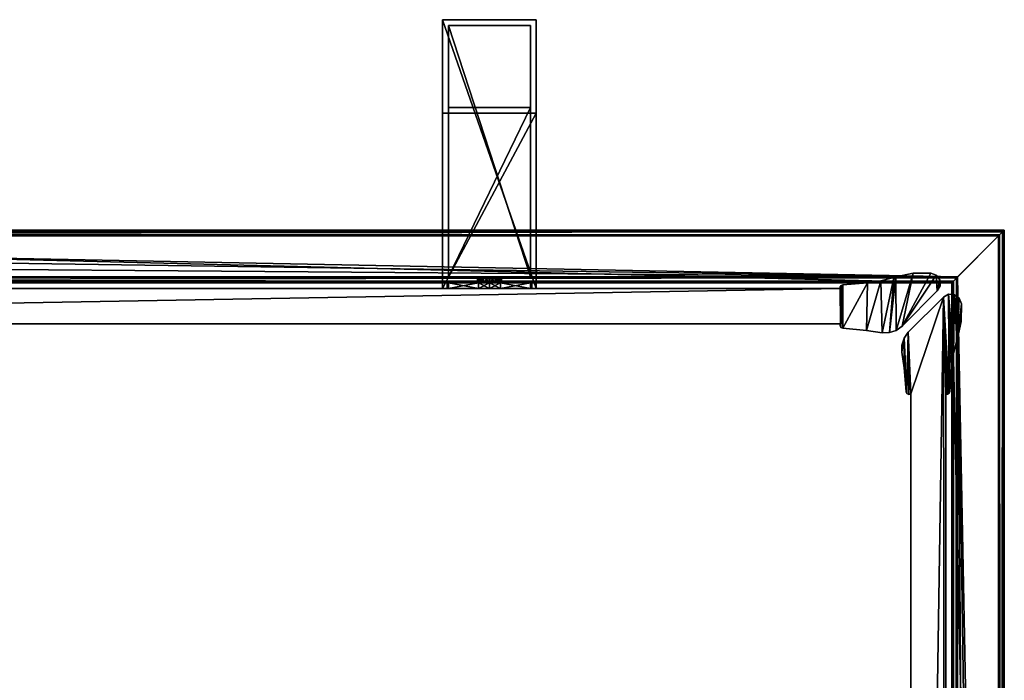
# Model space of a CAD drawing. Header units: metres. Extents: x 0 to 763, y -714 to 49.
# Tile 24 of 24: x 559 to 727, y -64 to 49. Entities that reach past the tile are written whole.
import ezdxf

# ---------------------------------------------------------------- set-up
doc = ezdxf.new("R2010")
doc.units = ezdxf.units.M

msp = doc.modelspace()

# ---------------------------------------------------------------- linework, layer by layer
at = {"layer": 'Y2A73'}
for points in [[(718.312683, 4.012834), (357.364197, 13.012834), (727.312683, 13.012834)], [(365.612854, 4.012834), (357.364197, 13.012834), (718.312683, 4.012834)], [(727.312683, 13.012834, 5.8), (357.364197, 13.012834, 5.8), (727.26355, 12.9637, 6.109252)], [(357.364197, 13.012834, 5.8), (357.447021, 12.979656, 6.055089), (727.26355, 12.9637, 6.109252)], [(357.364197, 13.012834, 5.8), (727.312683, 13.012834, 5.8), (357.364197, 13.012834)], [(727.312683, 13.012834, 5.8), (727.312683, 13.012834), (357.364197, 13.012834)], [(727.26355, 12.9637, 6.109252), (357.447021, 12.979656, 6.055089), (727.024475, 12.724623, 6.502149)], [(357.447021, 12.979656, 6.055089), (357.729858, 12.861708, 6.328299), (727.024475, 12.724623, 6.502149)], [(727.024475, 12.724623, 6.502149), (357.729858, 12.861708, 6.328299), (358.688538, 12.405732, 6.719441)], [(358.688538, 12.405732, 6.719441), (726.484253, 12.184372, 6.785111), (727.024475, 12.724623, 6.502149)], [(359.390656, 12.012419, 6.8), (726.312256, 12.012419, 6.8), (358.688538, 12.405732, 6.719441)], [(726.312256, 12.012419, 6.8), (726.484253, 12.184372, 6.785111), (358.688538, 12.405732, 6.719441)], [(359.390656, 12.012419, 6.8), (719.312683, 5.012834, 6.8), (726.312256, 12.012419, 6.8)], [(361.856506, 10.136906, 6.8), (719.312683, 5.012834, 6.8), (359.390656, 12.012419, 6.8)], [(726.479736, -369.002441), (718.312683, 4.012834), (727.312683, 13.012834)], [(726.312256, 12.012419, 6.8), (719.312683, 5.012834, 6.8), (726.312256, -354.90918, 6.8)], [(726.312256, 12.012419, 6.8), (726.312256, -354.90918, 6.8), (726.484253, 12.184372, 6.785111)], [(726.312256, -354.90918, 6.8), (726.705566, -355.611298, 6.719441), (726.484253, 12.184372, 6.785111)], [(727.312683, -356.935669), (726.479736, -369.002441), (727.312683, 13.012834)], [(726.484253, 12.184372, 6.785111), (726.705566, -355.611298, 6.719441), (727.024475, 12.724623, 6.502149)], [(727.16156, -356.570007, 6.328299), (727.024475, 12.724623, 6.502149), (726.705566, -355.611298, 6.719441)], [(727.26355, 12.9637, 6.109252), (727.024475, 12.724623, 6.502149), (727.16156, -356.570007, 6.328299)], [(727.27948, -356.852844, 6.055089), (727.26355, 12.9637, 6.109252), (727.16156, -356.570007, 6.328299)], [(727.312683, 13.012834, 5.8), (727.26355, 12.9637, 6.109252), (727.27948, -356.852844, 6.055089)], [(727.312683, -356.935669, 5.8), (727.312683, 13.012834, 5.8), (727.27948, -356.852844, 6.055089)], [(727.312683, -356.935669, 5.8), (727.312683, -356.935669), (727.312683, 13.012834, 5.8)], [(727.312683, -356.935669), (727.312683, 13.012834), (727.312683, 13.012834, 5.8)], [(363.849518, 7.764994, 6.8), (719.312683, 5.012834, 6.8), (361.856506, 10.136906, 6.8)], [(719.312683, 5.012834, 6.8), (363.849518, 7.764994, 6.8), (365.272064, 5.012834, 6.8)], [(719.312683, 5.012834, 6.8), (365.272064, 5.012834, 6.8), (719.140747, 4.840896, 6.785042)], [(365.272064, 5.012834, 6.8), (365.481934, 4.426936, 6.610183), (719.140747, 4.840896, 6.785042)], [(365.481934, 4.426936, 6.610183), (718.600647, 4.300764, 6.501865), (719.140747, 4.840896, 6.785042)], [(365.579529, 4.122546, 6.255084), (718.361694, 4.061841, 6.108867), (365.481934, 4.426936, 6.610183)], [(718.361694, 4.061841, 6.108867), (718.600647, 4.300764, 6.501865), (365.481934, 4.426936, 6.610183)], [(365.612854, 4.012834, 5.799586), (718.312683, 4.012834, 5.799586), (365.579529, 4.122546, 6.255084)], [(718.312683, 4.012834, 5.799586), (718.361694, 4.061841, 6.108867), (365.579529, 4.122546, 6.255084)], [(365.612854, 4.012834), (718.312683, 4.012834), (365.612854, 4.012834, 5.799586)], [(718.312683, 4.012834), (718.312683, 4.012834, 5.799586), (365.612854, 4.012834, 5.799586)], [(718.312683, 4.012834, 5.799586), (718.312683, -348.687012, 5.799586), (718.361694, 4.061841, 6.108867)], [(718.312683, -348.687012, 5.799586), (718.422424, -348.720306, 6.255084), (718.361694, 4.061841, 6.108867)], [(726.479736, -369.002441), (726.417175, -369.453796), (718.312683, 4.012834)], [(726.417175, -369.453796), (718.312683, -348.687012), (718.312683, 4.012834)], [(718.312683, -348.687012), (718.312683, -348.687012, 5.799586), (718.312683, 4.012834)], [(718.312683, -348.687012, 5.799586), (718.312683, 4.012834, 5.799586), (718.312683, 4.012834)], [(718.361694, 4.061841, 6.108867), (718.422424, -348.720306, 6.255084), (718.600647, 4.300764, 6.501865)], [(718.422424, -348.720306, 6.255084), (718.726807, -348.817932, 6.610183), (718.600647, 4.300764, 6.501865)], [(718.600647, 4.300764, 6.501865), (718.726807, -348.817932, 6.610183), (719.140747, 4.840896, 6.785042)], [(719.140747, 4.840896, 6.785042), (718.726807, -348.817932, 6.610183), (719.312683, -349.027802, 6.8)], [(719.312683, 5.012834, 6.8), (719.140747, 4.840896, 6.785042), (719.312683, -349.027802, 6.8)], [(722.064819, -350.450348, 6.8), (719.312683, 5.012834, 6.8), (719.312683, -349.027802, 6.8)], [(724.436768, -352.443329, 6.8), (719.312683, 5.012834, 6.8), (722.064819, -350.450348, 6.8)], [(726.312256, -354.90918, 6.8), (719.312683, 5.012834, 6.8), (724.436768, -352.443329, 6.8)]]:
    msp.add_3dface(points, dxfattribs=at)
at = {"layer": 'Y2A7301'}
for points in [[(631.254089, 49, 1197), (631.254089, 3, 1181), (631.254089, 3, 1197)], [(631.254089, 3, 1181), (631.254089, 49, 1197), (631.254089, 33, 1181)], [(631.254089, 49, 1197), (631.254089, 49, 797), (631.254089, 33, 1181)], [(631.254089, 33, 1181), (631.254089, 49, 797), (631.254089, 33, 813)], [(631.254089, 49, 797), (631.254089, 3, 797), (631.254089, 33, 813)], [(647.254089, 49, 797), (647.254089, 3, 797), (631.254089, 49, 797)], [(647.254089, 3, 797), (631.254089, 3, 797), (631.254089, 49, 797)], [(631.254089, 49, 797), (631.254089, 49, 1197), (647.254089, 49, 797)], [(631.254089, 49, 1197), (647.254089, 49, 1197), (647.254089, 49, 797)], [(647.254089, 49, 1197), (631.254089, 49, 1197), (647.254089, 3, 1197)], [(631.254089, 49, 1197), (631.254089, 3, 1197), (647.254089, 3, 1197)], [(647.254089, 3, 1197), (647.254089, 3, 1181), (647.254089, 49, 1197)], [(647.254089, 3, 1181), (647.254089, 33, 1181), (647.254089, 49, 1197)], [(647.254089, 49, 1197), (647.254089, 33, 1181), (647.254089, 49, 797)], [(647.254089, 33, 1181), (647.254089, 33, 813), (647.254089, 49, 797)], [(647.254089, 49, 797), (647.254089, 33, 813), (647.254089, 3, 797)], [(632.254089, 5, 1196), (632.254089, 5, 1182), (632.254089, 48, 1196)], [(632.254089, 5, 1182), (632.254089, 34, 1182), (632.254089, 48, 1196)], [(632.254089, 48, 1196), (632.254089, 34, 1182), (632.254089, 48, 798)], [(632.254089, 34, 1182), (632.254089, 34, 812), (632.254089, 48, 798)], [(632.254089, 48, 798), (632.254089, 34, 812), (632.254089, 5, 798)], [(646.254089, 48, 798), (632.254089, 48, 798), (646.254089, 5, 798)], [(632.254089, 48, 798), (632.254089, 5, 798), (646.254089, 5, 798)], [(632.254089, 48, 798), (646.254089, 48, 798), (632.254089, 48, 1196)], [(646.254089, 48, 798), (646.254089, 48, 1196), (632.254089, 48, 1196)], [(646.254089, 48, 1196), (646.254089, 5, 1196), (632.254089, 48, 1196)], [(646.254089, 5, 1196), (632.254089, 5, 1196), (632.254089, 48, 1196)], [(646.254089, 48, 1196), (646.254089, 5, 1182), (646.254089, 5, 1196)], [(646.254089, 5, 1182), (646.254089, 48, 1196), (646.254089, 34, 1182)], [(646.254089, 48, 1196), (646.254089, 48, 798), (646.254089, 34, 1182)], [(646.254089, 34, 1182), (646.254089, 48, 798), (646.254089, 34, 812)], [(646.254089, 48, 798), (646.254089, 5, 798), (646.254089, 34, 812)], [(632.254089, 34, 1182), (646.254089, 34, 1182), (632.254089, 34, 812)], [(646.254089, 34, 1182), (646.254089, 34, 812), (632.254089, 34, 812)], [(632.254089, 34, 812), (632.254089, 5, 812), (632.254089, 5, 798)], [(646.254089, 5, 812), (632.254089, 5, 812), (646.254089, 34, 812)], [(632.254089, 5, 812), (632.254089, 34, 812), (646.254089, 34, 812)], [(646.254089, 5, 1182), (646.254089, 34, 1182), (632.254089, 5, 1182)], [(646.254089, 34, 1182), (632.254089, 34, 1182), (632.254089, 5, 1182)], [(646.254089, 34, 812), (646.254089, 5, 798), (646.254089, 5, 812)], [(631.254089, 33, 813), (631.254089, 3, 797), (631.254089, 3, 813)], [(631.254089, 33, 1181), (631.254089, 33, 813), (647.254089, 33, 1181)], [(631.254089, 33, 813), (647.254089, 33, 813), (647.254089, 33, 1181)], [(647.254089, 3, 813), (647.254089, 33, 813), (631.254089, 3, 813)], [(647.254089, 33, 813), (631.254089, 33, 813), (631.254089, 3, 813)], [(647.254089, 3, 1181), (631.254089, 3, 1181), (647.254089, 33, 1181)], [(631.254089, 3, 1181), (631.254089, 33, 1181), (647.254089, 33, 1181)], [(647.254089, 33, 813), (647.254089, 3, 813), (647.254089, 3, 797)], [(632.254089, 4, 806.887451), (632.004089, 4, 805), (637.440125, 4, 805.990967)], [(637.440125, 4, 805.990967), (632.004089, 4, 805), (637.187622, 4, 804.951233)], [(632.254089, 4, 803.112549), (637.187622, 4, 804.951233), (632.004089, 4, 805)], [(632.254089, 3, 806.887451), (632.004089, 3, 805), (632.254089, 4, 806.887451)], [(632.004089, 3, 805), (632.004089, 4, 805), (632.254089, 4, 806.887451)], [(632.004089, 3, 805), (632.254089, 3, 803.112549), (632.004089, 4, 805)], [(632.254089, 3, 803.112549), (632.254089, 4, 803.112549), (632.004089, 4, 805)], [(632.254089, 4, 1187.112549), (632.004089, 4, 1189), (632.254089, 3, 1187.112549)], [(632.004089, 4, 1189), (632.004089, 3, 1189), (632.254089, 3, 1187.112549)], [(632.004089, 4, 1189), (632.254089, 4, 1190.887451), (632.004089, 3, 1189)], [(632.254089, 4, 1190.887451), (632.254089, 3, 1190.887451), (632.004089, 3, 1189)], [(637.440125, 4, 1188.009033), (632.004089, 4, 1189), (632.254089, 4, 1187.112549)], [(637.187622, 4, 1189.048828), (632.004089, 4, 1189), (637.440125, 4, 1188.009033)], [(637.488892, 4, 1190.075439), (632.004089, 4, 1189), (637.187622, 4, 1189.048828)], [(632.004089, 4, 1189), (638.263123, 4, 1190.813965), (632.254089, 4, 1190.887451)], [(638.263123, 4, 1190.813965), (632.004089, 4, 1189), (637.488892, 4, 1190.075439)], [(646.254089, 5, 798), (632.254089, 5, 798), (639.302856, 5, 802.933594)], [(639.302856, 5, 802.933594), (632.254089, 5, 798), (638.263123, 5, 803.186035)], [(638.263123, 5, 803.186035), (632.254089, 5, 798), (637.488892, 5, 803.924561)], [(637.488892, 5, 803.924561), (632.254089, 5, 798), (637.187622, 5, 804.951233)], [(637.187622, 5, 804.951233), (632.254089, 5, 798), (637.440125, 5, 805.990967)], [(637.440125, 5, 805.990967), (632.254089, 5, 812), (638.17865, 5, 806.765198)], [(632.254089, 5, 812), (637.440125, 5, 805.990967), (632.254089, 5, 798)], [(638.17865, 5, 806.765198), (632.254089, 5, 812), (639.205322, 5, 807.066406)], [(632.254089, 5, 812), (646.254089, 5, 812), (639.205322, 5, 807.066406)], [(632.254089, 5, 1196), (646.254089, 5, 1196), (639.302856, 5, 1191.066406)], [(646.254089, 5, 1182), (632.254089, 5, 1182), (640.245056, 5, 1187.186035)], [(640.245056, 5, 1187.186035), (632.254089, 5, 1182), (639.205322, 5, 1186.933594)], [(639.205322, 5, 1186.933594), (632.254089, 5, 1182), (638.17865, 5, 1187.234863)], [(638.17865, 5, 1187.234863), (632.254089, 5, 1182), (637.440125, 5, 1188.009033)], [(637.440125, 5, 1188.009033), (632.254089, 5, 1182), (637.187622, 5, 1189.048828)], [(637.187622, 5, 1189.048828), (632.254089, 5, 1182), (637.488892, 5, 1190.075439)], [(632.254089, 5, 1182), (632.254089, 5, 1196), (637.488892, 5, 1190.075439)], [(637.488892, 5, 1190.075439), (632.254089, 5, 1196), (638.263123, 5, 1190.813965)], [(632.254089, 5, 1196), (639.302856, 5, 1191.066406), (638.263123, 5, 1190.813965)], [(632.254089, 4, 803.112549), (632.254089, 4, 798), (638.263123, 4, 803.186035)], [(632.254089, 4, 798), (637.366638, 4, 798), (638.263123, 4, 803.186035)], [(637.366638, 4, 812), (632.254089, 4, 812), (639.205322, 4, 807.066406)], [(632.254089, 4, 812), (632.254089, 4, 806.887451), (639.205322, 4, 807.066406)], [(639.205322, 4, 807.066406), (632.254089, 4, 806.887451), (638.17865, 4, 806.765198)], [(638.17865, 4, 806.765198), (632.254089, 4, 806.887451), (637.440125, 4, 805.990967)], [(637.488892, 4, 803.924561), (632.254089, 4, 803.112549), (638.263123, 4, 803.186035)], [(637.187622, 4, 804.951233), (632.254089, 4, 803.112549), (637.488892, 4, 803.924561)], [(637.366638, 4, 798), (632.254089, 4, 798), (637.366638, 3, 798)], [(632.254089, 4, 798), (632.254089, 3, 798), (637.366638, 3, 798)], [(632.254089, 4, 803.112549), (632.254089, 3, 803.112549), (632.254089, 4, 798)], [(632.254089, 3, 803.112549), (632.254089, 3, 798), (632.254089, 4, 798)], [(632.254089, 4, 812), (637.366638, 4, 812), (632.254089, 3, 812)], [(637.366638, 4, 812), (637.366638, 3, 812), (632.254089, 3, 812)], [(632.254089, 4, 812), (632.254089, 3, 812), (632.254089, 4, 806.887451)], [(632.254089, 3, 812), (632.254089, 3, 806.887451), (632.254089, 4, 806.887451)], [(637.366638, 4, 1196), (637.366638, 3, 1196), (632.254089, 4, 1196)], [(637.366638, 3, 1196), (632.254089, 3, 1196), (632.254089, 4, 1196)], [(632.254089, 4, 1196), (632.254089, 3, 1196), (632.254089, 4, 1190.887451)], [(632.254089, 3, 1196), (632.254089, 3, 1190.887451), (632.254089, 4, 1190.887451)], [(632.254089, 4, 1182), (632.254089, 3, 1182), (637.366638, 4, 1182)], [(632.254089, 3, 1182), (637.366638, 3, 1182), (637.366638, 4, 1182)], [(632.254089, 4, 1187.112549), (632.254089, 3, 1187.112549), (632.254089, 4, 1182)], [(632.254089, 3, 1187.112549), (632.254089, 3, 1182), (632.254089, 4, 1182)], [(637.440125, 4, 1188.009033), (632.254089, 4, 1187.112549), (638.17865, 4, 1187.234863)], [(632.254089, 4, 1196), (632.254089, 4, 1190.887451), (637.366638, 4, 1196)], [(632.254089, 4, 1190.887451), (638.263123, 4, 1190.813965), (637.366638, 4, 1196)], [(638.17865, 4, 1187.234863), (632.254089, 4, 1187.112549), (639.205322, 4, 1186.933594)], [(632.254089, 4, 1187.112549), (632.254089, 4, 1182), (639.205322, 4, 1186.933594)], [(639.205322, 4, 1186.933594), (632.254089, 4, 1182), (637.366638, 4, 1182)], [(637.488892, 5, 803.924561), (637.187622, 5, 804.951233), (637.488892, 4, 803.924561)], [(637.488892, 4, 803.924561), (637.187622, 5, 804.951233), (637.187622, 4, 804.951233)], [(637.187622, 5, 804.951233), (637.440125, 5, 805.990967), (637.187622, 4, 804.951233)], [(637.187622, 4, 804.951233), (637.440125, 5, 805.990967), (637.440125, 4, 805.990967)], [(637.488892, 4, 1190.075439), (637.187622, 4, 1189.048828), (637.488892, 5, 1190.075439)], [(637.488892, 5, 1190.075439), (637.187622, 4, 1189.048828), (637.187622, 5, 1189.048828)], [(637.187622, 4, 1189.048828), (637.440125, 4, 1188.009033), (637.187622, 5, 1189.048828)], [(637.187622, 5, 1189.048828), (637.440125, 4, 1188.009033), (637.440125, 5, 1188.009033)], [(638.263123, 4, 803.186035), (637.366638, 4, 798), (639.302856, 4, 802.933594)], [(637.366638, 4, 798), (639.254089, 4, 797.75), (639.302856, 4, 802.933594)], [(639.205322, 4, 807.066406), (639.254089, 4, 812.25), (637.366638, 4, 812)], [(639.254089, 3, 812.25), (637.366638, 3, 812), (639.254089, 4, 812.25)], [(637.366638, 3, 812), (637.366638, 4, 812), (639.254089, 4, 812.25)], [(637.366638, 3, 798), (639.254089, 3, 797.75), (637.366638, 4, 798)], [(639.254089, 3, 797.75), (639.254089, 4, 797.75), (637.366638, 4, 798)], [(639.254089, 4, 1181.75), (637.366638, 4, 1182), (639.254089, 3, 1181.75)], [(637.366638, 4, 1182), (637.366638, 3, 1182), (639.254089, 3, 1181.75)], [(637.366638, 4, 1196), (639.254089, 4, 1196.25), (637.366638, 3, 1196)], [(639.254089, 4, 1196.25), (639.254089, 3, 1196.25), (637.366638, 3, 1196)], [(637.366638, 4, 1196), (638.263123, 4, 1190.813965), (639.254089, 4, 1196.25)], [(639.254089, 4, 1181.75), (639.205322, 4, 1186.933594), (637.366638, 4, 1182)], [(638.17865, 4, 806.765198), (637.440125, 4, 805.990967), (638.17865, 5, 806.765198)], [(638.17865, 5, 806.765198), (637.440125, 4, 805.990967), (637.440125, 5, 805.990967)], [(638.17865, 5, 1187.234863), (637.440125, 5, 1188.009033), (638.17865, 4, 1187.234863)], [(638.17865, 4, 1187.234863), (637.440125, 5, 1188.009033), (637.440125, 4, 1188.009033)], [(638.263123, 4, 803.186035), (637.488892, 5, 803.924561), (637.488892, 4, 803.924561)], [(637.488892, 5, 803.924561), (638.263123, 4, 803.186035), (638.263123, 5, 803.186035)], [(638.263123, 5, 1190.813965), (637.488892, 4, 1190.075439), (637.488892, 5, 1190.075439)], [(637.488892, 4, 1190.075439), (638.263123, 5, 1190.813965), (638.263123, 4, 1190.813965)], [(639.205322, 4, 807.066406), (638.17865, 4, 806.765198), (639.205322, 5, 807.066406)], [(639.205322, 5, 807.066406), (638.17865, 4, 806.765198), (638.17865, 5, 806.765198)], [(639.205322, 5, 1186.933594), (638.17865, 5, 1187.234863), (639.205322, 4, 1186.933594)], [(639.205322, 4, 1186.933594), (638.17865, 5, 1187.234863), (638.17865, 4, 1187.234863)], [(638.263123, 4, 803.186035), (639.302856, 4, 802.933594), (638.263123, 5, 803.186035)], [(638.263123, 5, 803.186035), (639.302856, 4, 802.933594), (639.302856, 5, 802.933594)], [(638.263123, 5, 1190.813965), (639.302856, 5, 1191.066406), (638.263123, 4, 1190.813965)], [(638.263123, 4, 1190.813965), (639.302856, 5, 1191.066406), (639.302856, 4, 1191.066406)], [(638.263123, 4, 1190.813965), (639.302856, 4, 1191.066406), (639.254089, 4, 1196.25)], [(640.245056, 4, 806.813965), (639.205322, 4, 807.066406), (640.245056, 5, 806.813965)], [(640.245056, 5, 806.813965), (639.205322, 4, 807.066406), (639.205322, 5, 807.066406)], [(639.205322, 5, 807.066406), (646.254089, 5, 812), (640.245056, 5, 806.813965)], [(640.245056, 5, 1187.186035), (639.205322, 5, 1186.933594), (640.245056, 4, 1187.186035)], [(640.245056, 4, 1187.186035), (639.205322, 5, 1186.933594), (639.205322, 4, 1186.933594)], [(640.245056, 4, 806.813965), (641.141541, 4, 812), (639.205322, 4, 807.066406)], [(641.141541, 4, 812), (639.254089, 4, 812.25), (639.205322, 4, 807.066406)], [(640.245056, 4, 1187.186035), (639.205322, 4, 1186.933594), (639.254089, 4, 1181.75)], [(639.302856, 4, 802.933594), (639.254089, 4, 797.75), (641.141541, 4, 798)], [(641.141541, 3, 812), (639.254089, 3, 812.25), (641.141541, 4, 812)], [(639.254089, 3, 812.25), (639.254089, 4, 812.25), (641.141541, 4, 812)], [(639.254089, 3, 797.75), (641.141541, 3, 798), (639.254089, 4, 797.75)], [(641.141541, 3, 798), (641.141541, 4, 798), (639.254089, 4, 797.75)], [(641.141541, 4, 1182), (639.254089, 4, 1181.75), (641.141541, 3, 1182)], [(639.254089, 4, 1181.75), (639.254089, 3, 1181.75), (641.141541, 3, 1182)], [(639.254089, 4, 1196.25), (641.141541, 4, 1196), (639.254089, 3, 1196.25)], [(641.141541, 4, 1196), (641.141541, 3, 1196), (639.254089, 3, 1196.25)], [(639.254089, 4, 1196.25), (639.302856, 4, 1191.066406), (641.141541, 4, 1196)], [(641.141541, 4, 1182), (640.245056, 4, 1187.186035), (639.254089, 4, 1181.75)], [(639.302856, 4, 802.933594), (640.329529, 4, 803.234802), (639.302856, 5, 802.933594)], [(639.302856, 5, 802.933594), (640.329529, 4, 803.234802), (640.329529, 5, 803.234802)], [(640.329529, 5, 803.234802), (646.254089, 5, 798), (639.302856, 5, 802.933594)], [(639.302856, 5, 1191.066406), (640.329529, 5, 1190.765137), (639.302856, 4, 1191.066406)], [(639.302856, 4, 1191.066406), (640.329529, 5, 1190.765137), (640.329529, 4, 1190.765137)], [(639.302856, 5, 1191.066406), (646.254089, 5, 1196), (640.329529, 5, 1190.765137)], [(640.329529, 4, 803.234802), (639.302856, 4, 802.933594), (646.254089, 4, 798)], [(646.254089, 4, 798), (639.302856, 4, 802.933594), (641.141541, 4, 798)], [(641.141541, 4, 1196), (639.302856, 4, 1191.066406), (646.254089, 4, 1190.887451)], [(646.254089, 4, 1190.887451), (639.302856, 4, 1191.066406), (640.329529, 4, 1190.765137)], [(640.245056, 4, 806.813965), (641.019287, 5, 806.075439), (641.019287, 4, 806.075439)], [(641.019287, 5, 806.075439), (640.245056, 4, 806.813965), (640.245056, 5, 806.813965)], [(646.254089, 5, 812), (641.019287, 5, 806.075439), (640.245056, 5, 806.813965)], [(640.245056, 5, 1187.186035), (641.019287, 4, 1187.924561), (641.019287, 5, 1187.924561)], [(641.019287, 4, 1187.924561), (640.245056, 5, 1187.186035), (640.245056, 4, 1187.186035)], [(641.019287, 5, 1187.924561), (646.254089, 5, 1182), (640.245056, 5, 1187.186035)], [(646.254089, 4, 806.887451), (646.254089, 4, 812), (640.245056, 4, 806.813965)], [(646.254089, 4, 812), (641.141541, 4, 812), (640.245056, 4, 806.813965)], [(646.254089, 4, 806.887451), (640.245056, 4, 806.813965), (646.504089, 4, 805)], [(640.245056, 4, 806.813965), (641.019287, 4, 806.075439), (646.504089, 4, 805)], [(646.254089, 4, 1187.112549), (640.245056, 4, 1187.186035), (641.141541, 4, 1182)], [(646.254089, 4, 1187.112549), (641.019287, 4, 1187.924561), (640.245056, 4, 1187.186035)], [(640.329529, 4, 803.234802), (641.068054, 4, 804.009033), (640.329529, 5, 803.234802)], [(640.329529, 5, 803.234802), (641.068054, 4, 804.009033), (641.068054, 5, 804.009033)], [(641.068054, 5, 804.009033), (646.254089, 5, 798), (640.329529, 5, 803.234802)], [(640.329529, 5, 1190.765137), (641.068054, 5, 1189.990967), (640.329529, 4, 1190.765137)], [(640.329529, 4, 1190.765137), (641.068054, 5, 1189.990967), (641.068054, 4, 1189.990967)], [(640.329529, 5, 1190.765137), (646.254089, 5, 1196), (641.068054, 5, 1189.990967)], [(646.254089, 4, 803.112549), (641.068054, 4, 804.009033), (640.329529, 4, 803.234802)], [(646.254089, 4, 803.112549), (640.329529, 4, 803.234802), (646.254089, 4, 798)], [(646.254089, 4, 1190.887451), (640.329529, 4, 1190.765137), (646.504089, 4, 1189)], [(640.329529, 4, 1190.765137), (641.068054, 4, 1189.990967), (646.504089, 4, 1189)], [(641.019287, 5, 806.075439), (641.320496, 5, 805.048767), (641.019287, 4, 806.075439)], [(641.019287, 4, 806.075439), (641.320496, 5, 805.048767), (641.320496, 4, 805.048767)], [(646.254089, 5, 812), (646.254089, 5, 798), (641.019287, 5, 806.075439)], [(641.019287, 5, 806.075439), (646.254089, 5, 798), (641.320496, 5, 805.048767)], [(641.019287, 4, 1187.924561), (641.320496, 4, 1188.951172), (641.019287, 5, 1187.924561)], [(641.019287, 5, 1187.924561), (641.320496, 4, 1188.951172), (641.320496, 5, 1188.951172)], [(641.320496, 5, 1188.951172), (646.254089, 5, 1182), (641.019287, 5, 1187.924561)], [(646.504089, 4, 805), (641.019287, 4, 806.075439), (641.320496, 4, 805.048767)], [(641.320496, 4, 1188.951172), (641.019287, 4, 1187.924561), (646.254089, 4, 1187.112549)], [(641.320496, 5, 805.048767), (641.068054, 5, 804.009033), (641.320496, 4, 805.048767)], [(641.320496, 4, 805.048767), (641.068054, 5, 804.009033), (641.068054, 4, 804.009033)], [(641.320496, 5, 805.048767), (646.254089, 5, 798), (641.068054, 5, 804.009033)], [(641.320496, 4, 1188.951172), (641.068054, 4, 1189.990967), (641.320496, 5, 1188.951172)], [(641.320496, 5, 1188.951172), (641.068054, 4, 1189.990967), (641.068054, 5, 1189.990967)], [(646.254089, 5, 1196), (646.254089, 5, 1182), (641.068054, 5, 1189.990967)], [(641.068054, 5, 1189.990967), (646.254089, 5, 1182), (641.320496, 5, 1188.951172)], [(641.320496, 4, 805.048767), (641.068054, 4, 804.009033), (646.254089, 4, 803.112549)], [(646.504089, 4, 1189), (641.068054, 4, 1189.990967), (641.320496, 4, 1188.951172)], [(641.141541, 4, 812), (646.254089, 4, 812), (641.141541, 3, 812)], [(646.254089, 4, 812), (646.254089, 3, 812), (641.141541, 3, 812)], [(646.254089, 4, 798), (641.141541, 4, 798), (646.254089, 3, 798)], [(641.141541, 4, 798), (641.141541, 3, 798), (646.254089, 3, 798)], [(641.141541, 4, 1182), (641.141541, 3, 1182), (646.254089, 4, 1182)], [(641.141541, 3, 1182), (646.254089, 3, 1182), (646.254089, 4, 1182)], [(646.254089, 4, 1196), (646.254089, 3, 1196), (641.141541, 4, 1196)], [(646.254089, 3, 1196), (641.141541, 3, 1196), (641.141541, 4, 1196)], [(646.254089, 4, 1182), (646.254089, 4, 1187.112549), (641.141541, 4, 1182)], [(646.254089, 4, 1196), (641.141541, 4, 1196), (646.254089, 4, 1190.887451)], [(646.504089, 4, 805), (641.320496, 4, 805.048767), (646.254089, 4, 803.112549)], [(646.504089, 4, 1189), (641.320496, 4, 1188.951172), (646.254089, 4, 1187.112549)], [(646.254089, 4, 798), (646.254089, 3, 798), (646.254089, 4, 803.112549)], [(646.254089, 3, 798), (646.254089, 3, 803.112549), (646.254089, 4, 803.112549)], [(646.254089, 3, 803.112549), (646.504089, 3, 805), (646.254089, 4, 803.112549)], [(646.504089, 3, 805), (646.504089, 4, 805), (646.254089, 4, 803.112549)], [(646.504089, 3, 805), (646.254089, 3, 806.887451), (646.504089, 4, 805)], [(646.254089, 3, 806.887451), (646.254089, 4, 806.887451), (646.504089, 4, 805)], [(646.254089, 4, 806.887451), (646.254089, 3, 806.887451), (646.254089, 4, 812)], [(646.254089, 3, 806.887451), (646.254089, 3, 812), (646.254089, 4, 812)], [(646.254089, 4, 1190.887451), (646.254089, 3, 1190.887451), (646.254089, 4, 1196)], [(646.254089, 3, 1190.887451), (646.254089, 3, 1196), (646.254089, 4, 1196)], [(646.254089, 4, 1190.887451), (646.504089, 4, 1189), (646.254089, 3, 1190.887451)], [(646.504089, 4, 1189), (646.504089, 3, 1189), (646.254089, 3, 1190.887451)], [(646.504089, 4, 1189), (646.254089, 4, 1187.112549), (646.504089, 3, 1189)], [(646.254089, 4, 1187.112549), (646.254089, 3, 1187.112549), (646.504089, 3, 1189)], [(646.254089, 4, 1182), (646.254089, 3, 1182), (646.254089, 4, 1187.112549)], [(646.254089, 3, 1182), (646.254089, 3, 1187.112549), (646.254089, 4, 1187.112549)], [(639.254089, 3, 812.25), (631.254089, 3, 813), (637.366638, 3, 812)], [(647.254089, 3, 813), (631.254089, 3, 813), (646.254089, 3, 812)], [(646.254089, 3, 812), (631.254089, 3, 813), (639.254089, 3, 812.25)], [(646.254089, 3, 798), (631.254089, 3, 797), (647.254089, 3, 797)], [(639.254089, 3, 797.75), (631.254089, 3, 797), (646.254089, 3, 798)], [(637.366638, 3, 798), (631.254089, 3, 797), (639.254089, 3, 797.75)], [(632.254089, 3, 798), (631.254089, 3, 797), (637.366638, 3, 798)], [(632.254089, 3, 803.112549), (631.254089, 3, 797), (632.254089, 3, 798)], [(632.254089, 3, 806.887451), (631.254089, 3, 813), (632.004089, 3, 805)], [(631.254089, 3, 813), (631.254089, 3, 797), (632.004089, 3, 805)], [(632.004089, 3, 805), (631.254089, 3, 797), (632.254089, 3, 803.112549)], [(632.254089, 3, 812), (631.254089, 3, 813), (632.254089, 3, 806.887451)], [(637.366638, 3, 812), (631.254089, 3, 813), (632.254089, 3, 812)], [(639.254089, 3, 1196.25), (631.254089, 3, 1197), (637.366638, 3, 1196)], [(647.254089, 3, 1197), (631.254089, 3, 1197), (646.254089, 3, 1196)], [(646.254089, 3, 1196), (631.254089, 3, 1197), (639.254089, 3, 1196.25)], [(646.254089, 3, 1182), (631.254089, 3, 1181), (647.254089, 3, 1181)], [(639.254089, 3, 1181.75), (631.254089, 3, 1181), (646.254089, 3, 1182)], [(637.366638, 3, 1182), (631.254089, 3, 1181), (639.254089, 3, 1181.75)], [(632.254089, 3, 1182), (631.254089, 3, 1181), (637.366638, 3, 1182)], [(632.254089, 3, 1187.112549), (631.254089, 3, 1181), (632.254089, 3, 1182)], [(632.254089, 3, 1190.887451), (631.254089, 3, 1197), (632.004089, 3, 1189)], [(631.254089, 3, 1197), (631.254089, 3, 1181), (632.004089, 3, 1189)], [(632.004089, 3, 1189), (631.254089, 3, 1181), (632.254089, 3, 1187.112549)], [(632.254089, 3, 1196), (631.254089, 3, 1197), (632.254089, 3, 1190.887451)], [(637.366638, 3, 1196), (631.254089, 3, 1197), (632.254089, 3, 1196)], [(646.254089, 3, 812), (639.254089, 3, 812.25), (641.141541, 3, 812)], [(641.141541, 3, 798), (639.254089, 3, 797.75), (646.254089, 3, 798)], [(646.254089, 3, 1196), (639.254089, 3, 1196.25), (641.141541, 3, 1196)], [(641.141541, 3, 1182), (639.254089, 3, 1181.75), (646.254089, 3, 1182)], [(646.254089, 3, 803.112549), (646.254089, 3, 798), (646.504089, 3, 805)], [(646.254089, 3, 798), (647.254089, 3, 797), (646.504089, 3, 805)], [(646.254089, 3, 806.887451), (647.254089, 3, 813), (646.254089, 3, 812)], [(646.504089, 3, 805), (647.254089, 3, 813), (646.254089, 3, 806.887451)], [(646.254089, 3, 1187.112549), (646.254089, 3, 1182), (646.504089, 3, 1189)], [(646.254089, 3, 1182), (647.254089, 3, 1181), (646.504089, 3, 1189)], [(646.254089, 3, 1190.887451), (647.254089, 3, 1197), (646.254089, 3, 1196)], [(646.504089, 3, 1189), (647.254089, 3, 1197), (646.254089, 3, 1190.887451)], [(647.254089, 3, 813), (646.504089, 3, 805), (647.254089, 3, 797)], [(647.254089, 3, 1197), (646.504089, 3, 1189), (647.254089, 3, 1181)]]:
    msp.add_3dface(points, dxfattribs=at)
at = {"layer": 'Y2A73012'}
for points in [[(708.756226, 5.03027, 13.5), (711.707153, 5.629982, 13.5), (708.836304, -4.136368, 13.5)], [(708.756226, 5.03027, 13.5), (708.756226, 5.03027, 1980.5), (711.707153, 5.629982, 13.5)], [(708.756226, 5.03027, 1980.5), (711.707153, 5.629982, 1980.5), (711.707153, 5.629982, 13.5)], [(711.707153, 5.629982, 1980.5), (708.756226, 5.03027, 1980.5), (708.836304, -4.136368, 1980.5)], [(708.836304, -4.136368, 13.5), (711.707153, 5.629982, 13.5), (709.83667, -3.406941, 13.5)], [(709.83667, -3.406941, 1980.5), (711.707153, 5.629982, 1980.5), (708.836304, -4.136368, 1980.5)], [(711.707153, 5.629982, 13.5), (714.718201, 5.667322, 13.5), (709.83667, -3.406941, 13.5)], [(714.718201, 5.667322, 13.5), (715.661133, 5.305964, 13.5), (709.83667, -3.406941, 13.5)], [(715.661133, 5.305964, 1980.5), (714.718201, 5.667322, 1980.5), (709.83667, -3.406941, 1980.5)], [(709.83667, -3.406941, 1980.5), (714.718201, 5.667322, 1980.5), (711.707153, 5.629982, 1980.5)], [(709.83667, -3.406941, 13.5), (715.661133, 5.305964, 13.5), (715.844177, 2.600565, 13.5)], [(715.844177, 2.600565, 1980.5), (715.661133, 5.305964, 1980.5), (709.83667, -3.406941, 1980.5)], [(711.707153, 5.629982, 13.5), (711.707153, 5.629982, 1980.5), (714.718201, 5.667322, 13.5)], [(711.707153, 5.629982, 1980.5), (714.718201, 5.667322, 1980.5), (714.718201, 5.667322, 13.5)], [(714.718201, 5.667322, 13.5), (714.718201, 5.667322, 1980.5), (715.661133, 5.305964, 13.5)], [(714.718201, 5.667322, 1980.5), (715.661133, 5.305964, 1980.5), (715.661133, 5.305964, 13.5)], [(715.661133, 5.305964, 13.5), (716.261047, 4.493719, 13.5), (715.844177, 2.600565, 13.5)], [(715.661133, 5.305964, 13.5), (715.661133, 5.305964, 1980.5), (716.261047, 4.493719, 13.5)], [(715.661133, 5.305964, 1980.5), (716.261047, 4.493719, 1980.5), (716.261047, 4.493719, 13.5)], [(716.261047, 4.493719, 1980.5), (715.661133, 5.305964, 1980.5), (715.844177, 2.600565, 1980.5)], [(699.238159, 3.304193, 13.5), (699.401672, 3.561177, 13.5), (699.254089, 3, 13.5)], [(699.238159, 3.304193, 13.5), (699.238159, 3.304193, 1980.5), (699.401672, 3.561177, 13.5)], [(699.238159, 3.304193, 1980.5), (699.401672, 3.561177, 1980.5), (699.401672, 3.561177, 13.5)], [(699.254089, 3, 1980.5), (699.401672, 3.561177, 1980.5), (699.238159, 3.304193, 1980.5)], [(699.401672, 3.561177, 13.5), (699.303833, -3, 13.5), (699.254089, 3, 13.5)], [(699.401672, 3.561177, 1980.5), (699.254089, 3, 1980.5), (699.303833, -3, 1980.5)], [(699.370972, -3.630927, 13.5), (699.303833, -3, 13.5), (699.401672, 3.561177, 13.5)], [(699.370972, -3.630927, 1980.5), (699.401672, 3.561177, 1980.5), (699.303833, -3, 1980.5)], [(699.676697, -3.772542, 13.5), (699.370972, -3.630927, 13.5), (699.684021, 3.675574, 13.5)], [(699.684021, 3.675574, 13.5), (699.370972, -3.630927, 13.5), (699.401672, 3.561177, 13.5)], [(699.676697, -3.772542, 1980.5), (699.684021, 3.675574, 1980.5), (699.370972, -3.630927, 1980.5)], [(699.684021, 3.675574, 1980.5), (699.401672, 3.561177, 1980.5), (699.370972, -3.630927, 1980.5)], [(699.401672, 3.561177, 13.5), (699.401672, 3.561177, 1980.5), (699.684021, 3.675574, 13.5)], [(699.401672, 3.561177, 1980.5), (699.684021, 3.675574, 1980.5), (699.684021, 3.675574, 13.5)], [(703.754822, -4.140942, 13.5), (699.676697, -3.772542, 13.5), (703.926697, 3.996364, 13.5)], [(703.926697, 3.996364, 13.5), (699.676697, -3.772542, 13.5), (699.684021, 3.675574, 13.5)], [(703.754822, -4.140942, 1980.5), (703.926697, 3.996364, 1980.5), (699.676697, -3.772542, 1980.5)], [(703.926697, 3.996364, 1980.5), (699.684021, 3.675574, 1980.5), (699.676697, -3.772542, 1980.5)], [(703.926697, 3.996364, 13.5), (699.684021, 3.675574, 13.5), (703.926697, 3.996364, 1980.5)], [(699.684021, 3.675574, 13.5), (699.684021, 3.675574, 1980.5), (703.926697, 3.996364, 1980.5)], [(703.754822, -4.140942, 13.5), (706.200134, 4.314908, 13.5), (706.422729, -4.53554, 13.5)], [(706.200134, 4.314908, 13.5), (703.754822, -4.140942, 13.5), (703.926697, 3.996364, 13.5)], [(706.422729, -4.53554, 1980.5), (706.200134, 4.314908, 1980.5), (703.754822, -4.140942, 1980.5)], [(706.200134, 4.314908, 1980.5), (703.926697, 3.996364, 1980.5), (703.754822, -4.140942, 1980.5)], [(706.200134, 4.314908, 13.5), (703.926697, 3.996364, 13.5), (706.200134, 4.314908, 1980.5)], [(703.926697, 3.996364, 13.5), (703.926697, 3.996364, 1980.5), (706.200134, 4.314908, 1980.5)], [(706.200134, 4.314908, 13.5), (708.414612, 4.919908, 13.5), (706.422729, -4.53554, 13.5)], [(708.414612, 4.919908, 13.5), (706.200134, 4.314908, 13.5), (708.414612, 4.919908, 1980.5)], [(706.200134, 4.314908, 13.5), (706.200134, 4.314908, 1980.5), (708.414612, 4.919908, 1980.5)], [(708.414612, 4.919908, 1980.5), (706.200134, 4.314908, 1980.5), (706.422729, -4.53554, 1980.5)], [(706.422729, -4.53554, 13.5), (708.414612, 4.919908, 13.5), (707.660767, -4.524976, 13.5)], [(707.660767, -4.524976, 1980.5), (708.414612, 4.919908, 1980.5), (706.422729, -4.53554, 1980.5)], [(708.414612, 4.919908, 13.5), (708.756226, 5.03027, 13.5), (707.660767, -4.524976, 13.5)], [(707.660767, -4.524976, 13.5), (708.756226, 5.03027, 13.5), (708.836304, -4.136368, 13.5)], [(708.836304, -4.136368, 1980.5), (708.756226, 5.03027, 1980.5), (707.660767, -4.524976, 1980.5)], [(708.756226, 5.03027, 1980.5), (708.414612, 4.919908, 1980.5), (707.660767, -4.524976, 1980.5)], [(708.756226, 5.03027, 1980.5), (708.756226, 5.03027, 13.5), (708.414612, 4.919908, 1980.5)], [(708.756226, 5.03027, 13.5), (708.414612, 4.919908, 13.5), (708.414612, 4.919908, 1980.5)], [(715.844177, 2.600565, 13.5), (716.261047, 4.493719, 13.5), (716.329224, 3.486223, 13.5)], [(716.329224, 3.486223, 1980.5), (716.261047, 4.493719, 1980.5), (715.844177, 2.600565, 1980.5)], [(716.329224, 3.486223, 13.5), (716.329224, 3.486223, 1980.5), (715.844177, 2.600565, 13.5)], [(716.329224, 3.486223, 1980.5), (715.844177, 2.600565, 1980.5), (715.844177, 2.600565, 13.5)], [(716.261047, 4.493719, 13.5), (716.261047, 4.493719, 1980.5), (716.329224, 3.486223, 13.5)], [(716.261047, 4.493719, 1980.5), (716.329224, 3.486223, 1980.5), (716.329224, 3.486223, 13.5)], [(699.303833, -3, 13.5), (355.200287, -3.000001, 13.5), (699.254089, 3, 13.5)], [(699.254089, 3, 13.5), (355.200287, -3.000001, 13.5), (355.200287, 3, 13.5)], [(355.200287, 3, 13.5), (355.200287, 3, 1980.5), (699.254089, 3, 13.5)], [(355.200287, 3, 1980.5), (699.254089, 3, 1980.5), (699.254089, 3, 13.5)], [(699.303833, -3, 1980.5), (699.254089, 3, 1980.5), (355.200287, -3.000001, 1980.5)], [(699.254089, 3, 1980.5), (355.200287, 3, 1980.5), (355.200287, -3.000001, 1980.5)], [(699.254089, 3, 13.5), (699.254089, 3, 1980.5), (699.238159, 3.304193, 13.5)], [(699.254089, 3, 1980.5), (699.238159, 3.304193, 1980.5), (699.238159, 3.304193, 13.5)], [(709.83667, -3.406941, 13.5), (715.844177, 2.600565, 13.5), (709.83667, -3.406941, 1980.5)], [(715.844177, 2.600565, 13.5), (715.844177, 2.600565, 1980.5), (709.83667, -3.406941, 1980.5)], [(717.786072, 2.029385, 1980.5), (717.786072, 2.029385, 13.5), (716.900391, 1.544305, 1980.5)], [(717.786072, 2.029385, 13.5), (716.900391, 1.544305, 13.5), (716.900391, 1.544305, 1980.5)], [(716.900391, 1.544305, 13.5), (717.786072, 2.029385, 13.5), (717.861023, -14.898164, 13.5)], [(717.786072, 2.029385, 1980.5), (716.900391, 1.544305, 1980.5), (717.861023, -14.898164, 1980.5)], [(718.793579, 1.961218, 1980.5), (718.793579, 1.961218, 13.5), (717.786072, 2.029385, 1980.5)], [(718.793579, 1.961218, 13.5), (717.786072, 2.029385, 13.5), (717.786072, 2.029385, 1980.5)], [(718.793579, 1.961218, 13.5), (718.614746, -8.09972, 13.5), (717.786072, 2.029385, 13.5)], [(718.614746, -8.09972, 13.5), (718.296204, -10.373175, 13.5), (717.786072, 2.029385, 13.5)], [(717.975403, -14.615852, 13.5), (717.786072, 2.029385, 13.5), (718.296204, -10.373175, 13.5)], [(717.861023, -14.898164, 13.5), (717.786072, 2.029385, 13.5), (717.975403, -14.615852, 13.5)], [(717.975403, -14.615852, 1980.5), (717.786072, 2.029385, 1980.5), (717.861023, -14.898164, 1980.5)], [(718.296204, -10.373175, 1980.5), (717.786072, 2.029385, 1980.5), (717.975403, -14.615852, 1980.5)], [(717.786072, 2.029385, 1980.5), (718.614746, -8.09972, 1980.5), (718.793579, 1.961218, 1980.5)], [(718.614746, -8.09972, 1980.5), (717.786072, 2.029385, 1980.5), (718.296204, -10.373175, 1980.5)], [(718.614746, -8.09972, 13.5), (718.793579, 1.961218, 13.5), (719.219788, -5.885214, 13.5)], [(719.219788, -5.885214, 1980.5), (718.793579, 1.961218, 1980.5), (718.614746, -8.09972, 1980.5)], [(719.605835, 1.361259, 1980.5), (719.605835, 1.361259, 13.5), (718.793579, 1.961218, 1980.5)], [(719.605835, 1.361259, 13.5), (718.793579, 1.961218, 13.5), (718.793579, 1.961218, 1980.5)], [(718.793579, 1.961218, 13.5), (719.605835, 1.361259, 13.5), (719.219788, -5.885214, 13.5)], [(719.605835, 1.361259, 1980.5), (718.793579, 1.961218, 1980.5), (719.219788, -5.885214, 1980.5)], [(710.892883, -4.463201, 13.5), (710.892883, -4.463201, 1980.5), (716.900391, 1.544305, 13.5)], [(710.892883, -4.463201, 1980.5), (716.900391, 1.544305, 1980.5), (716.900391, 1.544305, 13.5)], [(710.892883, -4.463201, 13.5), (716.900391, 1.544305, 13.5), (711.299866, -14.996019, 13.5)], [(711.299866, -14.996019, 1980.5), (716.900391, 1.544305, 1980.5), (710.892883, -4.463201, 1980.5)], [(711.299866, -359.099579, 13.5), (716.900391, 1.544305, 13.5), (717.299866, -359.099579, 13.5)], [(711.299866, -14.996019, 13.5), (716.900391, 1.544305, 13.5), (711.299866, -359.099579, 13.5)], [(711.299866, -359.099579, 1980.5), (716.900391, 1.544305, 1980.5), (711.299866, -14.996019, 1980.5)], [(717.299866, -359.099579, 1980.5), (716.900391, 1.544305, 1980.5), (711.299866, -359.099579, 1980.5)], [(717.604065, -15.061706, 13.5), (716.900391, 1.544305, 13.5), (717.861023, -14.898164, 13.5)], [(717.299866, -15.045778, 13.5), (716.900391, 1.544305, 13.5), (717.604065, -15.061706, 13.5)], [(717.299866, -359.099579, 13.5), (716.900391, 1.544305, 13.5), (717.299866, -15.045778, 13.5)], [(717.299866, -15.045778, 1980.5), (716.900391, 1.544305, 1980.5), (717.299866, -359.099579, 1980.5)], [(717.604065, -15.061706, 1980.5), (716.900391, 1.544305, 1980.5), (717.299866, -15.045778, 1980.5)], [(717.861023, -14.898164, 1980.5), (716.900391, 1.544305, 1980.5), (717.604065, -15.061706, 1980.5)], [(719.219788, -5.885214, 13.5), (719.605835, 1.361259, 13.5), (719.330139, -5.543618, 13.5)], [(719.330139, -5.543618, 1980.5), (719.605835, 1.361259, 1980.5), (719.219788, -5.885214, 1980.5)], [(719.605835, 1.361259, 13.5), (719.967163, 0.41833, 13.5), (719.330139, -5.543618, 13.5)], [(719.967163, 0.41833, 1980.5), (719.605835, 1.361259, 1980.5), (719.330139, -5.543618, 1980.5)], [(719.330139, -5.543618, 13.5), (719.967163, 0.41833, 13.5), (719.92981, -2.592689, 13.5)], [(719.92981, -2.592689, 1980.5), (719.967163, 0.41833, 1980.5), (719.330139, -5.543618, 1980.5)], [(719.967163, 0.41833, 1980.5), (719.967163, 0.41833, 13.5), (719.605835, 1.361259, 1980.5)], [(719.967163, 0.41833, 13.5), (719.605835, 1.361259, 13.5), (719.605835, 1.361259, 1980.5)], [(719.92981, -2.592689, 1980.5), (719.92981, -2.592689, 13.5), (719.967163, 0.41833, 1980.5)], [(719.92981, -2.592689, 13.5), (719.967163, 0.41833, 13.5), (719.967163, 0.41833, 1980.5)], [(699.303833, -3, 13.5), (699.303833, -3, 1980.5), (355.200287, -3.000001, 13.5)], [(699.303833, -3, 1980.5), (355.200287, -3.000001, 1980.5), (355.200287, -3.000001, 13.5)], [(699.370972, -3.630927, 13.5), (699.224487, -3.327477, 13.5), (699.303833, -3, 13.5)], [(699.224487, -3.327477, 13.5), (699.224487, -3.327477, 1980.5), (699.303833, -3, 13.5)], [(699.224487, -3.327477, 1980.5), (699.303833, -3, 1980.5), (699.303833, -3, 13.5)], [(699.303833, -3, 1980.5), (699.224487, -3.327477, 1980.5), (699.370972, -3.630927, 1980.5)], [(699.370972, -3.630927, 13.5), (699.370972, -3.630927, 1980.5), (699.224487, -3.327477, 13.5)], [(699.370972, -3.630927, 1980.5), (699.224487, -3.327477, 1980.5), (699.224487, -3.327477, 13.5)], [(719.330139, -5.543618, 1980.5), (719.330139, -5.543618, 13.5), (719.92981, -2.592689, 1980.5)], [(719.330139, -5.543618, 13.5), (719.92981, -2.592689, 13.5), (719.92981, -2.592689, 1980.5)], [(699.676697, -3.772542, 13.5), (699.676697, -3.772542, 1980.5), (699.370972, -3.630927, 13.5)], [(699.676697, -3.772542, 1980.5), (699.370972, -3.630927, 1980.5), (699.370972, -3.630927, 13.5)], [(699.676697, -3.772542, 13.5), (703.754822, -4.140942, 13.5), (699.676697, -3.772542, 1980.5)], [(703.754822, -4.140942, 13.5), (703.754822, -4.140942, 1980.5), (699.676697, -3.772542, 1980.5)], [(703.754822, -4.140942, 13.5), (706.422729, -4.53554, 13.5), (703.754822, -4.140942, 1980.5)], [(706.422729, -4.53554, 13.5), (706.422729, -4.53554, 1980.5), (703.754822, -4.140942, 1980.5)], [(707.660767, -4.524976, 13.5), (707.660767, -4.524976, 1980.5), (706.422729, -4.53554, 13.5)], [(707.660767, -4.524976, 1980.5), (706.422729, -4.53554, 1980.5), (706.422729, -4.53554, 13.5)], [(708.836304, -4.136368, 13.5), (708.836304, -4.136368, 1980.5), (707.660767, -4.524976, 13.5)], [(708.836304, -4.136368, 1980.5), (707.660767, -4.524976, 1980.5), (707.660767, -4.524976, 13.5)], [(709.83667, -3.406941, 13.5), (709.83667, -3.406941, 1980.5), (708.836304, -4.136368, 13.5)], [(709.83667, -3.406941, 1980.5), (708.836304, -4.136368, 1980.5), (708.836304, -4.136368, 13.5)], [(710.892883, -4.463201, 1980.5), (710.892883, -4.463201, 13.5), (710.163513, -5.463577, 1980.5)], [(710.892883, -4.463201, 13.5), (710.163513, -5.463577, 13.5), (710.163513, -5.463577, 1980.5)], [(710.892883, -4.463201, 13.5), (710.668945, -14.928883, 13.5), (710.163513, -5.463577, 13.5)], [(710.163513, -5.463577, 1980.5), (710.668945, -14.928883, 1980.5), (710.892883, -4.463201, 1980.5)], [(710.972351, -15.075348, 13.5), (710.668945, -14.928883, 13.5), (710.892883, -4.463201, 13.5)], [(710.668945, -14.928883, 1980.5), (710.972351, -15.075348, 1980.5), (710.892883, -4.463201, 1980.5)], [(711.299866, -14.996019, 13.5), (710.972351, -15.075348, 13.5), (710.892883, -4.463201, 13.5)], [(710.892883, -4.463201, 1980.5), (710.972351, -15.075348, 1980.5), (711.299866, -14.996019, 1980.5)], [(709.774902, -6.639077, 13.5), (710.163513, -5.463577, 13.5), (709.764282, -7.877101, 13.5)], [(710.163513, -5.463577, 13.5), (710.158936, -10.545027, 13.5), (709.764282, -7.877101, 13.5)], [(709.774902, -6.639077, 1980.5), (709.764282, -7.877101, 1980.5), (710.163513, -5.463577, 1980.5)], [(709.764282, -7.877101, 1980.5), (710.158936, -10.545027, 1980.5), (710.163513, -5.463577, 1980.5)], [(709.774902, -6.639077, 1980.5), (709.774902, -6.639077, 13.5), (709.764282, -7.877101, 1980.5)], [(709.774902, -6.639077, 13.5), (709.764282, -7.877101, 13.5), (709.764282, -7.877101, 1980.5)], [(710.163513, -5.463577, 1980.5), (710.163513, -5.463577, 13.5), (709.774902, -6.639077, 1980.5)], [(710.163513, -5.463577, 13.5), (709.774902, -6.639077, 13.5), (709.774902, -6.639077, 1980.5)], [(710.163513, -5.463577, 13.5), (710.527283, -14.623139, 13.5), (710.158936, -10.545027, 13.5)], [(710.158936, -10.545027, 1980.5), (710.527283, -14.623139, 1980.5), (710.163513, -5.463577, 1980.5)], [(710.668945, -14.928883, 13.5), (710.527283, -14.623139, 13.5), (710.163513, -5.463577, 13.5)], [(710.527283, -14.623139, 1980.5), (710.668945, -14.928883, 1980.5), (710.163513, -5.463577, 1980.5)], [(719.219788, -5.885214, 1980.5), (718.614746, -8.09972, 1980.5), (719.219788, -5.885214, 13.5)], [(718.614746, -8.09972, 1980.5), (718.614746, -8.09972, 13.5), (719.219788, -5.885214, 13.5)], [(719.330139, -5.543618, 13.5), (719.330139, -5.543618, 1980.5), (719.219788, -5.885214, 13.5)], [(719.330139, -5.543618, 1980.5), (719.219788, -5.885214, 1980.5), (719.219788, -5.885214, 13.5)], [(710.158936, -10.545027, 13.5), (710.158936, -10.545027, 1980.5), (709.764282, -7.877101, 13.5)], [(710.158936, -10.545027, 1980.5), (709.764282, -7.877101, 1980.5), (709.764282, -7.877101, 13.5)], [(718.614746, -8.09972, 1980.5), (718.296204, -10.373175, 1980.5), (718.614746, -8.09972, 13.5)], [(718.296204, -10.373175, 1980.5), (718.296204, -10.373175, 13.5), (718.614746, -8.09972, 13.5)], [(710.527283, -14.623139, 13.5), (710.527283, -14.623139, 1980.5), (710.158936, -10.545027, 13.5)], [(710.527283, -14.623139, 1980.5), (710.158936, -10.545027, 1980.5), (710.158936, -10.545027, 13.5)], [(718.296204, -10.373175, 13.5), (718.296204, -10.373175, 1980.5), (717.975403, -14.615852, 13.5)], [(718.296204, -10.373175, 1980.5), (717.975403, -14.615852, 1980.5), (717.975403, -14.615852, 13.5)], [(710.527283, -14.623139, 1980.5), (710.527283, -14.623139, 13.5), (710.668945, -14.928883, 1980.5)], [(710.527283, -14.623139, 13.5), (710.668945, -14.928883, 13.5), (710.668945, -14.928883, 1980.5)], [(710.668945, -14.928883, 1980.5), (710.668945, -14.928883, 13.5), (710.972351, -15.075348, 1980.5)], [(710.668945, -14.928883, 13.5), (710.972351, -15.075348, 13.5), (710.972351, -15.075348, 1980.5)], [(710.972351, -15.075348, 1980.5), (710.972351, -15.075348, 13.5), (711.299866, -14.996019, 1980.5)], [(710.972351, -15.075348, 13.5), (711.299866, -14.996019, 13.5), (711.299866, -14.996019, 1980.5)], [(711.299866, -14.996019, 13.5), (711.299866, -359.099579, 13.5), (711.299866, -14.996019, 1980.5)], [(711.299866, -359.099579, 13.5), (711.299866, -359.099579, 1980.5), (711.299866, -14.996019, 1980.5)], [(717.299866, -359.099579, 13.5), (717.299866, -15.045778, 13.5), (717.299866, -359.099579, 1980.5)], [(717.299866, -15.045778, 13.5), (717.299866, -15.045778, 1980.5), (717.299866, -359.099579, 1980.5)], [(717.299866, -15.045778, 1980.5), (717.299866, -15.045778, 13.5), (717.604065, -15.061706, 1980.5)], [(717.299866, -15.045778, 13.5), (717.604065, -15.061706, 13.5), (717.604065, -15.061706, 1980.5)], [(717.604065, -15.061706, 1980.5), (717.604065, -15.061706, 13.5), (717.861023, -14.898164, 1980.5)], [(717.604065, -15.061706, 13.5), (717.861023, -14.898164, 13.5), (717.861023, -14.898164, 1980.5)], [(717.861023, -14.898164, 1980.5), (717.861023, -14.898164, 13.5), (717.975403, -14.615852, 1980.5)], [(717.861023, -14.898164, 13.5), (717.975403, -14.615852, 13.5), (717.975403, -14.615852, 1980.5)]]:
    msp.add_3dface(points, dxfattribs=at)

doc.saveas('drawing.dxf')
